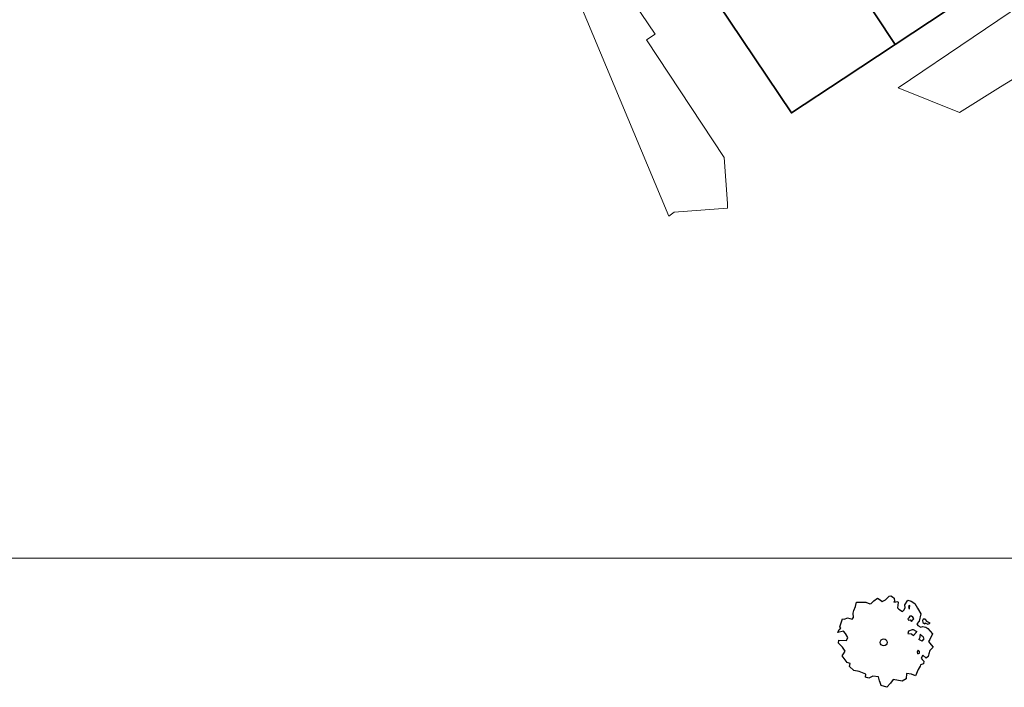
# Model space of a CAD drawing. Header units: metres. Extents: x 152391 to 157968, y 462336 to 467280.
# Tile 7 of 256: x 154827 to 154893, y 462391 to 462436. Entities that reach past the tile are written whole.
import ezdxf

# ---------------------------------------------------------------- set-up
doc = ezdxf.new("R2010")
doc.units = ezdxf.units.M
doc.header["$LTSCALE"] = 0.75
doc.layers.get('0').update_dxf_attribs({"lineweight": 25})
for name, color, linetype, lineweight in [('B-GV-GR-BOOM-S', 252, 'Continuous', 25), ('B-WE-OG-BEBOUWING-GV', 6, 'Continuous', 35), ('B-WE-VH-VERHARDING_TEGEL-GV', 251, 'Continuous', 18)]:
    doc.layers.add(name, color=color, linetype=linetype, lineweight=lineweight)
doc.layers.add('X-XX-AL-TEKENBLAD_HULPLIJN-G', color=7, linetype='Continuous', lineweight=18, plot=False)

# ---------------------------------------------------------------- blocks, each defined once
blk = doc.blocks.new('SGR-BOOM_50_100')
at = {"linetype": 'Continuous'}
for p, q in [((-1.869, 2.373), (-1.807, 2.665)), ((-1.807, 2.665), (-1.187, 2.665)), ((-1.187, 2.665), (-0.918, 2.548)), ((-0.835, 2.577), (-0.649, 2.752)), ((-0.649, 2.752), (-0.401, 2.928)), ((-0.401, 2.928), (-0.236, 2.811)), ((-0.236, 2.811), (-0.112, 2.694)), ((-0.112, 2.694), (0.116, 2.811)), ((0.116, 2.811), (0.364, 3.044)), ((0.364, 3.044), (0.467, 3.074)), ((0.467, 3.074), (0.591, 3.015)), ((0.591, 3.015), (0.695, 2.928)), ((0.715, 2.723), (0.674, 2.665)), ((0.674, 2.665), (0.943, 2.694)), ((0.695, 2.928), (0.715, 2.723)), ((0.964, 2.636), (0.902, 2.285)), ((0.943, 2.694), (0.964, 2.636)), ((1.398, 2.49), (1.584, 2.782)), ((1.584, 2.782), (1.811, 2.723)), ((1.811, 2.723), (2.059, 2.577)), ((-2.014, 1.935), (-1.972, 2.11)), ((-1.972, 2.11), (-1.869, 2.373)), ((-0.918, 2.548), (-0.835, 2.577)), ((0.902, 2.285), (1.005, 2.198)), ((1.005, 2.198), (1.232, 2.052)), ((1.232, 2.052), (1.336, 2.139)), ((1.336, 2.139), (1.418, 2.285)), ((1.418, 2.285), (1.398, 2.49)), ((1.729, 2.431), (1.646, 2.373)), ((1.646, 2.373), (1.687, 2.227)), ((1.687, 2.227), (1.708, 2.198)), ((1.708, 2.256), (1.729, 2.431)), ((2.059, 2.577), (2.225, 2.256)), ((2.225, 2.256), (2.452, 1.876)), ((-2.903, 1.029), (-2.717, 1.555)), ((-2.717, 1.555), (-2.593, 1.526)), ((-2.593, 1.526), (-2.386, 1.613)), ((-2.386, 1.613), (-2.096, 1.526)), ((-2.096, 1.526), (-1.993, 1.643)), ((-1.993, 1.643), (-2.014, 1.935)), ((1.667, 1.613), (1.584, 1.555)), ((1.584, 1.555), (1.646, 1.467)), ((1.646, 1.467), (1.749, 1.497)), ((1.729, 1.73), (1.667, 1.613)), ((1.832, 1.73), (1.729, 1.73)), ((1.749, 1.497), (1.832, 1.38)), ((1.915, 1.672), (1.832, 1.73)), ((1.832, 1.38), (1.915, 1.497)), ((1.997, 1.555), (1.915, 1.672)), ((1.915, 1.497), (1.997, 1.555)), ((2.349, 1.409), (2.183, 1.234)), ((2.452, 1.876), (2.349, 1.409)), ((2.618, 1.526), (2.556, 1.438)), ((2.556, 1.438), (2.597, 1.321)), ((2.597, 1.321), (2.721, 1.234)), ((2.742, 1.526), (2.618, 1.526)), ((2.886, 1.351), (2.742, 1.526)), ((3.072, 1.263), (2.886, 1.351)), ((-3.027, 0.65), (-2.944, 0.854)), ((-2.655, 0.737), (-3.027, 0.65)), ((-2.944, 0.854), (-2.841, 0.942)), ((-2.841, 0.942), (-2.903, 1.029)), ((-2.531, 0.591), (-2.655, 0.737)), ((1.646, 0.737), (1.584, 0.591)), ((1.873, 0.825), (1.646, 0.737)), ((1.977, 0.825), (1.873, 0.825)), ((2.163, 0.708), (1.977, 0.825)), ((2.142, 0.65), (2.204, 0.737)), ((2.183, 1.234), (2.266, 1.117)), ((2.266, 1.117), (2.452, 1)), ((2.452, 1), (2.556, 1.059)), ((2.556, 1.059), (2.783, 1)), ((2.721, 1.292), (2.907, 1.205)), ((2.721, 1.234), (2.742, 1.292)), ((2.783, 1), (2.907, 0.913)), ((2.907, 1.205), (3.072, 1.263)), ((2.907, 0.913), (3.217, 0.562)), ((-2.985, -0.051), (-2.965, 0.153)), ((-2.965, 0.153), (-2.469, 0.124)), ((-2.365, 0.329), (-2.531, 0.591)), ((-2.469, 0.124), (-2.365, 0.329)), ((1.584, 0.591), (1.832, 0.562)), ((1.832, 0.562), (1.977, 0.445)), ((1.977, 0.445), (2.142, 0.65)), ((2.39, 0.329), (2.328, 0.183)), ((2.549, 0.087), (2.328, 0.183)), ((2.411, 0.533), (2.39, 0.416)), ((2.39, 0.416), (2.39, 0.329)), ((2.535, 0.416), (2.411, 0.533)), ((2.618, 0.358), (2.535, 0.416)), ((2.549, 0.087), (2.68, 0.241)), ((2.68, 0.241), (2.618, 0.358)), ((3.052, 0.183), (2.969, 0.066)), ((2.969, 0.066), (3.135, -0.168)), ((3.217, 0.562), (3.052, 0.183)), ((-2.737, -0.314), (-2.985, -0.051)), ((-2.551, -0.577), (-2.737, -0.314)), ((-2.655, -0.752), (-2.551, -0.577)), ((2.287, -0.518), (2.204, -0.635)), ((2.204, -0.635), (2.225, -0.752)), ((2.37, -0.606), (2.287, -0.518)), ((2.37, -0.723), (2.37, -0.606)), ((3.052, -0.548), (2.99, -0.752)), ((3.279, -0.314), (3.052, -0.548)), ((3.135, -0.168), (3.279, -0.314)), ((-2.758, -0.898), (-2.655, -0.752)), ((-2.407, -1.336), (-2.758, -0.898)), ((2.245, -0.752), (2.37, -0.723)), ((2.597, -0.84), (2.473, -1.044)), ((2.473, -1.044), (2.535, -1.132)), ((2.535, -1.132), (2.659, -1.248)), ((2.804, -1.044), (2.597, -0.84)), ((2.659, -1.248), (2.638, -1.424)), ((2.948, -0.927), (2.804, -1.044)), ((2.99, -0.752), (2.948, -0.927)), ((-2.22, -1.394), (-2.407, -1.336)), ((-2.262, -1.599), (-2.22, -1.394)), ((-1.972, -1.862), (-2.262, -1.599)), ((-1.621, -1.92), (-1.972, -1.862)), ((-1.187, -2.095), (-1.621, -1.92)), ((2.287, -1.803), (2.101, -2.212)), ((2.411, -1.57), (2.287, -1.803)), ((2.432, -1.482), (2.411, -1.57)), ((2.638, -1.424), (2.432, -1.482)), ((-1.207, -2.3), (-1.187, -2.095)), ((-0.98, -2.358), (-1.207, -2.3)), ((-0.711, -2.241), (-0.98, -2.358)), ((-0.339, -2.271), (-0.711, -2.241)), ((-0.277, -2.533), (-0.339, -2.271)), ((-0.236, -2.65), (-0.277, -2.533)), ((0.633, -2.446), (0.447, -2.709)), ((1.212, -2.563), (0.633, -2.446)), ((1.48, -2.417), (1.212, -2.563)), ((1.501, -2.066), (1.48, -2.417)), ((1.832, -2.095), (1.501, -2.066)), ((2.101, -2.212), (1.832, -2.095)), ((-0.174, -2.855), (-0.236, -2.65)), ((0.199, -2.971), (-0.174, -2.855)), ((0.447, -2.709), (0.199, -2.971))]:
    blk.add_line(p, q, dxfattribs=at)
blk.add_circle((0, 0), 0.225, dxfattribs=at)

msp = doc.modelspace()

# ---------------------------------------------------------------- linework, layer by layer
at = {"layer": 'B-WE-OG-BEBOUWING-GV'}
for points in [[(154885.283, 462433.922), (154880.134, 462441.732), (154877, 462446.657), (154873.574, 462444.001), (154870.325, 462441.482), (154878.43, 462429.4), (154881.86, 462431.663)], [(154880.134, 462441.732), (154885.283, 462433.922), (154888.735, 462436.2), (154881.585, 462446.733), (154879.387, 462445.328), (154881.266, 462442.479)]]:
    msp.add_lwpolyline(points, close=True, dxfattribs=at)
at = {"layer": 'B-WE-VH-VERHARDING_TEGEL-GV'}
for points in [[(154863.479, 462438.922), (154870.314, 462422.575), (154870.685, 462422.84), (154874.212, 462423.112), (154874.191, 462423.409), (154873.977, 462426.462), (154868.854, 462434.226), (154869.421, 462434.6), (154866.68, 462438.657), (154870.249, 462441.423), (154868.675, 462443.242), (154868.388, 462443.574), (154866.5, 462441.936), (154864.882, 462447.632), (154864.98, 462448.83), (154860.032, 462445.011), (154861.597, 462442.515)], [(154910.296, 462447.844), (154885.496, 462431.052), (154889.554, 462429.425), (154892.256, 462431.122), (154893.057, 462431.621)]]:
    msp.add_lwpolyline(points, dxfattribs=at)
at = {"layer": 'X-XX-AL-TEKENBLAD_HULPLIJN-G', "flags": 128}
msp.add_lwpolyline([(155036.916, 462830.468), (154981.309, 462830.468), (154981.309, 462830.468), (154736.916, 462830.468), (154736.916, 462594.769), (154736.916, 462594.769), (154736.916, 462399.968), (154895.435, 462399.968), (154895.435, 462490.787), (155036.916, 462490.787)], close=True, dxfattribs=at)

# ---------------------------------------------------------------- block references
at = {"layer": 'B-GV-GR-BOOM-S', "transparency": 33554559}
msp.add_blockref('SGR-BOOM_50_100', (154884.534, 462394.393), dxfattribs=at)

doc.saveas('drawing.dxf')
